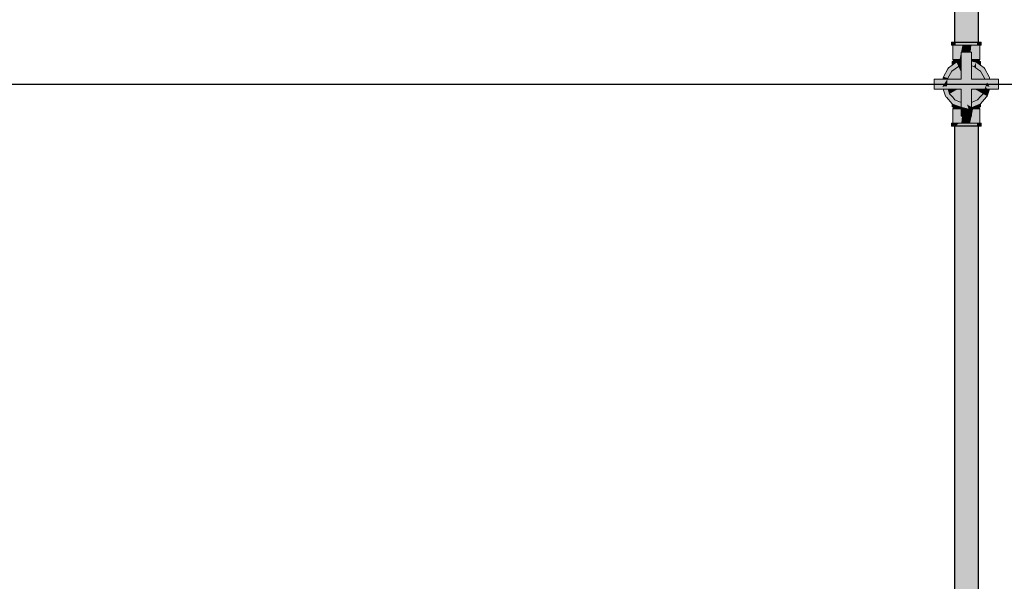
# Model space of a CAD drawing. Header units: millimetres. Extents: x -16331 to -10174, y -4135 to -3584.
# Tile 93 of 256: x -10364.58 to -10360.5, y -4012.45 to -4010.12. Entities that reach past the tile are written whole.
import ezdxf

# ---------------------------------------------------------------- set-up
doc = ezdxf.new("R2010")
doc.units = ezdxf.units.MM
doc.layers.add('AF-Condutos', color=4, linetype='Continuous')
doc.layers.add('DI-Eixos', color=7, linetype='Continuous')
doc.layers.add('AF-Registro', color=253, linetype='Continuous', lineweight=18)

msp = doc.modelspace()

# ---------------------------------------------------------------- hatches: boundary and pattern name
at = {"layer": 'AF-Condutos', "linetype": 'Continuous'}
for points in [[(-10360.6062, -4008.9917), (-10360.6065, -4008.9917), (-10360.6103, -4008.9917), (-10360.6107, -4008.9917), (-10360.6111, -4008.9917), (-10360.612, -4008.9917), (-10360.6225, -4008.9917), (-10360.6232, -4008.9917), (-10360.6236, -4008.9917), (-10360.625, -4008.9917), (-10360.6405, -4008.9917), (-10360.6418, -4008.9917), (-10360.6434, -4008.9917), (-10360.6612, -4008.9917), (-10360.6624, -4008.9917), (-10360.6639, -4008.9917), (-10360.6809, -4008.9917), (-10360.6819, -4008.9917), (-10360.6831, -4008.9917), (-10360.6964, -4008.9917), (-10360.6969, -4008.9917), (-10360.6976, -4008.9917), (-10360.7048, -4008.9917), (-10360.7048, -4010.2177), (-10360.6964, -4010.2177), (-10360.6809, -4010.2177), (-10360.6612, -4010.2177), (-10360.6405, -4010.2177), (-10360.6225, -4010.2177), (-10360.6103, -4010.2177), (-10360.6059, -4010.2177)], [(-10360.6059, -4010.2177), (-10360.6061, -4008.9917), (-10360.6062, -4008.9917)], [(-10360.6059, -4010.2177), (-10360.6059, -4008.9917), (-10360.6061, -4008.9917)], [(-10360.6103, -4016.2607), (-10360.6059, -4016.2607), (-10360.6059, -4010.5657), (-10360.6103, -4010.5657), (-10360.6225, -4010.5657), (-10360.6405, -4010.5657), (-10360.6612, -4010.5657), (-10360.6809, -4010.5657), (-10360.6964, -4010.5657), (-10360.7048, -4010.5657), (-10360.7048, -4016.2607), (-10360.6964, -4016.2607), (-10360.6809, -4016.2607), (-10360.6612, -4016.2607), (-10360.6405, -4016.2607), (-10360.6225, -4016.2607)]]:
    msp.add_hatch(color=151, dxfattribs=at).paths.add_polyline_path(points)
at = {"layer": 'AF-Registro', "linetype": 'Continuous'}
for points in [[(-10360.7179, -4010.23), (-10360.7158, -4010.23), (-10360.7096, -4010.2177), (-10360.7158, -4010.2177), (-10360.7179, -4010.2177)], [(-10360.7127, -4010.2237), (-10360.7158, -4010.23), (-10360.7119, -4010.23), (-10360.7096, -4010.23), (-10360.6998, -4010.23), (-10360.6998, -4010.2237), (-10360.7046, -4010.2237), (-10360.7096, -4010.2237), (-10360.7108, -4010.2237), (-10360.7119, -4010.2237), (-10360.7108, -4010.2237), (-10360.7096, -4010.2237), (-10360.7046, -4010.2237), (-10360.6998, -4010.2237), (-10360.6998, -4010.2177), (-10360.7096, -4010.2177), (-10360.7119, -4010.2223)], [(-10360.6121, -4010.2177), (-10360.6184, -4010.2237), (-10360.6121, -4010.2177), (-10360.6249, -4010.2177), (-10360.6399, -4010.2177), (-10360.6559, -4010.2177), (-10360.6399, -4010.2237), (-10360.6322, -4010.2237), (-10360.6249, -4010.2237), (-10360.6322, -4010.2237), (-10360.6399, -4010.2237), (-10360.6559, -4010.2177), (-10360.672, -4010.2177), (-10360.6869, -4010.2177), (-10360.6998, -4010.2177), (-10360.6998, -4010.2237), (-10360.6932, -4010.2237), (-10360.6869, -4010.2237), (-10360.6793, -4010.2237), (-10360.672, -4010.2237), (-10360.6638, -4010.2237), (-10360.6559, -4010.2237), (-10360.6481, -4010.2237), (-10360.6559, -4010.2237), (-10360.6638, -4010.2237), (-10360.672, -4010.2237), (-10360.6793, -4010.2237), (-10360.6869, -4010.2237), (-10360.6932, -4010.2237), (-10360.6998, -4010.2237), (-10360.6998, -4010.23), (-10360.6869, -4010.23), (-10360.672, -4010.23), (-10360.6559, -4010.23), (-10360.6399, -4010.23), (-10360.6249, -4010.23), (-10360.6121, -4010.23), (-10360.6121, -4010.2237)], [(-10360.596, -4010.2177), (-10360.5999, -4010.2177), (-10360.6022, -4010.2177), (-10360.6121, -4010.2177), (-10360.6121, -4010.2237), (-10360.6071, -4010.2237), (-10360.6022, -4010.2237), (-10360.6011, -4010.2237), (-10360.5999, -4010.2237), (-10360.6011, -4010.2237), (-10360.5999, -4010.2255), (-10360.5991, -4010.2237), (-10360.5999, -4010.2255), (-10360.6011, -4010.2237), (-10360.6022, -4010.2237), (-10360.6071, -4010.2237), (-10360.6121, -4010.2237), (-10360.6121, -4010.23), (-10360.6022, -4010.23), (-10360.5999, -4010.23), (-10360.5979, -4010.2237), (-10360.5999, -4010.23), (-10360.596, -4010.23), (-10360.596, -4010.2237)], [(-10360.596, -4010.23), (-10360.5939, -4010.23), (-10360.5939, -4010.2177), (-10360.596, -4010.2177)], [(-10360.6449, -4010.4725), (-10360.6431, -4010.4717), (-10360.6576, -4010.4462), (-10360.6351, -4010.4462), (-10360.6351, -4010.4126), (-10360.5769, -4010.4017), (-10360.5768, -4010.4015), (-10360.5769, -4010.4017), (-10360.5762, -4010.4016), (-10360.5616, -4010.3987), (-10360.557, -4010.3978), (-10360.5616, -4010.3986), (-10360.5762, -4010.4014), (-10360.5616, -4010.3986), (-10360.5647, -4010.3933), (-10360.5616, -4010.3986), (-10360.557, -4010.3978), (-10360.5579, -4010.3885), (-10360.5647, -4010.3932), (-10360.5579, -4010.3885), (-10360.566, -4010.391), (-10360.5763, -4010.4011), (-10360.5764, -4010.4001), (-10360.577, -4010.3945), (-10360.5764, -4010.4001), (-10360.5763, -4010.4011), (-10360.566, -4010.391), (-10360.5743, -4010.3936), (-10360.566, -4010.391), (-10360.5668, -4010.3897), (-10360.5675, -4010.3885), (-10360.5733, -4010.3906), (-10360.5772, -4010.392), (-10360.5778, -4010.3862), (-10360.5772, -4010.392), (-10360.5733, -4010.3906), (-10360.5675, -4010.3885), (-10360.5668, -4010.3897), (-10360.566, -4010.391), (-10360.5579, -4010.3885), (-10360.557, -4010.3978), (-10360.5616, -4010.3987), (-10360.5762, -4010.4016), (-10360.5615, -4010.3989), (-10360.5569, -4010.398), (-10360.556, -4010.3977), (-10360.5549, -4010.3974), (-10360.5559, -4010.3976), (-10360.5545, -4010.396), (-10360.5559, -4010.3976), (-10360.5549, -4010.3974), (-10360.556, -4010.3977), (-10360.5569, -4010.398), (-10360.5562, -4010.3979), (-10360.5569, -4010.398), (-10360.5769, -4010.4017), (-10360.6351, -4010.4126), (-10360.5771, -4010.4024), (-10360.6351, -4010.4126), (-10360.5804, -4010.4126), (-10360.5694, -4010.4126), (-10360.5571, -4010.3989), (-10360.5569, -4010.3987), (-10360.5571, -4010.3989), (-10360.5694, -4010.4126), (-10360.5598, -4010.4126), (-10360.5565, -4010.4022), (-10360.5598, -4010.4126), (-10360.5554, -4010.4126), (-10360.5557, -4010.4101), (-10360.5554, -4010.4126), (-10360.543, -4010.4126), (-10360.5231, -4010.4126), (-10360.5231, -4010.3918), (-10360.5241, -4010.3916), (-10360.5412, -4010.3949), (-10360.555, -4010.3977), (-10360.5411, -4010.3951), (-10360.5246, -4010.392), (-10360.555, -4010.3977), (-10360.5412, -4010.3949), (-10360.5241, -4010.3916), (-10360.5412, -4010.3948), (-10360.5241, -4010.3916), (-10360.5454, -4010.3876), (-10360.5467, -4010.3874), (-10360.5514, -4010.3865), (-10360.5583, -4010.3852), (-10360.5707, -4010.3829), (-10360.5708, -4010.3829), (-10360.5783, -4010.3815), (-10360.6351, -4010.371), (-10360.6351, -4010.3292), (-10360.6413, -4010.3149), (-10360.6417, -4010.3148), (-10360.6413, -4010.3149), (-10360.6351, -4010.3292), (-10360.6351, -4010.3162), (-10360.6351, -4010.3101), (-10360.6471, -4010.3014), (-10360.6351, -4010.3101), (-10360.6351, -4010.2977), (-10360.6351, -4010.2962), (-10360.6351, -4010.2897), (-10360.6402, -4010.2823), (-10360.6455, -4010.2784), (-10360.6394, -4010.2897), (-10360.6361, -4010.296), (-10360.6401, -4010.2951), (-10360.6361, -4010.296), (-10360.6394, -4010.2897), (-10360.6455, -4010.2784), (-10360.6402, -4010.2823), (-10360.6351, -4010.2897), (-10360.6351, -4010.286), (-10360.6351, -4010.259), (-10360.6559, -4010.259), (-10360.6534, -4010.2727), (-10360.654, -4010.2694), (-10360.6559, -4010.2708), (-10360.654, -4010.2694), (-10360.6559, -4010.259), (-10360.6579, -4010.2694), (-10360.657, -4010.2716), (-10360.6579, -4010.2694), (-10360.6585, -4010.2727), (-10360.6559, -4010.259), (-10360.6767, -4010.259), (-10360.6767, -4010.286), (-10360.6692, -4010.2805), (-10360.667, -4010.2789), (-10360.6692, -4010.2805), (-10360.6767, -4010.286), (-10360.6767, -4010.2897), (-10360.6767, -4010.2962), (-10360.6687, -4010.2945), (-10360.6767, -4010.2962), (-10360.6767, -4010.2977), (-10360.6767, -4010.3101), (-10360.6767, -4010.3162), (-10360.6767, -4010.371), (-10360.6661, -4010.3139), (-10360.6637, -4010.3007), (-10360.6631, -4010.2977), (-10360.6646, -4010.2936), (-10360.6659, -4010.2897), (-10360.6646, -4010.2936), (-10360.6631, -4010.2977), (-10360.6623, -4010.2931), (-10360.6617, -4010.2897), (-10360.6501, -4010.2905), (-10360.6502, -4010.2897), (-10360.6496, -4010.2931), (-10360.6487, -4010.2977), (-10360.6482, -4010.3007), (-10360.6457, -4010.3139), (-10360.6465, -4010.3097), (-10360.6473, -4010.3099), (-10360.6465, -4010.3097), (-10360.6482, -4010.3007), (-10360.6487, -4010.2977), (-10360.6522, -4010.2977), (-10360.6485, -4010.3102), (-10360.6522, -4010.2977), (-10360.6487, -4010.2977), (-10360.6549, -4010.2943), (-10360.6585, -4010.2923), (-10360.6558, -4010.295), (-10360.6585, -4010.2923), (-10360.6549, -4010.2943), (-10360.6487, -4010.2977), (-10360.6546, -4010.2941), (-10360.6487, -4010.2977), (-10360.6496, -4010.2931), (-10360.65, -4010.2907), (-10360.6523, -4010.2924), (-10360.6525, -4010.2925), (-10360.6528, -4010.2927), (-10360.6525, -4010.2925), (-10360.6578, -4010.2921), (-10360.6525, -4010.2925), (-10360.6523, -4010.2924), (-10360.6559, -4010.2917), (-10360.6523, -4010.2924), (-10360.65, -4010.2907), (-10360.6551, -4010.2916), (-10360.6597, -4010.2909), (-10360.6551, -4010.2916), (-10360.65, -4010.2907), (-10360.6501, -4010.2905), (-10360.6617, -4010.2897), (-10360.6618, -4010.2905), (-10360.6594, -4010.2925), (-10360.6559, -4010.295), (-10360.6553, -4010.2955), (-10360.6559, -4010.295), (-10360.6562, -4010.2952), (-10360.6574, -4010.2961), (-10360.6597, -4010.2977), (-10360.6574, -4010.2961), (-10360.6562, -4010.2952), (-10360.6559, -4010.295), (-10360.6594, -4010.2925), (-10360.6618, -4010.2905), (-10360.6618, -4010.2907), (-10360.6623, -4010.2931), (-10360.6631, -4010.2977), (-10360.662, -4010.2995), (-10360.6631, -4010.2977), (-10360.6637, -4010.3007), (-10360.6543, -4010.3114), (-10360.6505, -4010.3106), (-10360.6543, -4010.3114), (-10360.6475, -4010.3135), (-10360.6429, -4010.3292), (-10360.6475, -4010.3135), (-10360.6543, -4010.3114), (-10360.6637, -4010.3007), (-10360.6545, -4010.3114), (-10360.6538, -4010.3122), (-10360.6545, -4010.3114), (-10360.6556, -4010.3117), (-10360.6555, -4010.3118), (-10360.6556, -4010.3117), (-10360.6559, -4010.3117), (-10360.6617, -4010.313), (-10360.6559, -4010.3117), (-10360.6556, -4010.3117), (-10360.6545, -4010.3114), (-10360.6637, -4010.3007), (-10360.6654, -4010.3097), (-10360.6661, -4010.3139), (-10360.669, -4010.3292), (-10360.6767, -4010.371), (-10360.7324, -4010.371), (-10360.7343, -4010.371), (-10360.7355, -4010.373), (-10360.7343, -4010.371), (-10360.7521, -4010.371), (-10360.7569, -4010.371), (-10360.7592, -4010.375), (-10360.7569, -4010.371), (-10360.7604, -4010.371), (-10360.7887, -4010.371), (-10360.7887, -4010.3915), (-10360.7887, -4010.3918), (-10360.7665, -4010.3876), (-10360.7536, -4010.3852), (-10360.7412, -4010.3829), (-10360.7335, -4010.3815), (-10360.7411, -4010.3829), (-10360.7414, -4010.3833), (-10360.7412, -4010.3829), (-10360.7536, -4010.3856), (-10360.7412, -4010.3829), (-10360.7536, -4010.3852), (-10360.7605, -4010.3865), (-10360.7649, -4010.3876), (-10360.7668, -4010.3881), (-10360.7649, -4010.3877), (-10360.7604, -4010.3869), (-10360.7649, -4010.3877), (-10360.7634, -4010.3893), (-10360.7574, -4010.396), (-10360.7566, -4010.3969), (-10360.7574, -4010.396), (-10360.7634, -4010.3893), (-10360.7649, -4010.3877), (-10360.7668, -4010.3881), (-10360.7649, -4010.3876), (-10360.7605, -4010.3865), (-10360.7651, -4010.3875), (-10360.7605, -4010.3865), (-10360.7652, -4010.3874), (-10360.7665, -4010.3876), (-10360.7877, -4010.3916), (-10360.7873, -4010.392), (-10360.7666, -4010.3878), (-10360.7873, -4010.392), (-10360.7708, -4010.3951), (-10360.7569, -4010.3977), (-10360.7561, -4010.3974), (-10360.7548, -4010.397), (-10360.7418, -4010.384), (-10360.741, -4010.3832), (-10360.7336, -4010.3818), (-10360.7345, -4010.3902), (-10360.7345, -4010.391), (-10360.7345, -4010.3902), (-10360.7336, -4010.3818), (-10360.741, -4010.3832), (-10360.7418, -4010.384), (-10360.7548, -4010.397), (-10360.748, -4010.3947), (-10360.7383, -4010.3915), (-10360.7381, -4010.3922), (-10360.7383, -4010.3915), (-10360.748, -4010.3947), (-10360.7484, -4010.3955), (-10360.7487, -4010.3958), (-10360.7502, -4010.3985), (-10360.7487, -4010.3958), (-10360.7484, -4010.3955), (-10360.748, -4010.3947), (-10360.7548, -4010.397), (-10360.7561, -4010.3974), (-10360.7557, -4010.3979), (-10360.7549, -4010.398), (-10360.7504, -4010.3989), (-10360.7357, -4010.4016), (-10360.7355, -4010.4001), (-10360.7357, -4010.4016), (-10360.735, -4010.4017), (-10360.7549, -4010.398), (-10360.755, -4010.3987), (-10360.7554, -4010.4022), (-10360.7513, -4010.4027), (-10360.7554, -4010.4022), (-10360.755, -4010.3987), (-10360.7549, -4010.398), (-10360.7557, -4010.3979), (-10360.7561, -4010.3974), (-10360.7569, -4010.3977), (-10360.7873, -4010.392), (-10360.7877, -4010.3916), (-10360.7887, -4010.3918), (-10360.7887, -4010.4126), (-10360.7688, -4010.4126), (-10360.7565, -4010.4126), (-10360.752, -4010.4126), (-10360.7425, -4010.4126), (-10360.7315, -4010.4126), (-10360.6767, -4010.4126), (-10360.7339, -4010.405), (-10360.6767, -4010.4126), (-10360.6642, -4010.4462), (-10360.6531, -4010.4761), (-10360.6351, -4010.4857), (-10360.6351, -4010.4681), (-10360.6351, -4010.4462), (-10360.6576, -4010.4462), (-10360.6431, -4010.4717)], [(-10360.7119, -4010.23), (-10360.7119, -4010.2897), (-10360.71, -4010.2897), (-10360.7118, -4010.23)], [(-10360.71, -4010.2897), (-10360.7044, -4010.2897), (-10360.7044, -4010.23), (-10360.7095, -4010.23), (-10360.71, -4010.23), (-10360.7118, -4010.23)], [(-10360.7044, -4010.2897), (-10360.6955, -4010.2897), (-10360.685, -4010.23), (-10360.6955, -4010.23), (-10360.6964, -4010.23), (-10360.7044, -4010.23)], [(-10360.685, -4010.23), (-10360.6955, -4010.2897), (-10360.6839, -4010.2897), (-10360.6717, -4010.23), (-10360.6839, -4010.23)], [(-10360.6767, -4010.2628), (-10360.6776, -4010.259), (-10360.6839, -4010.2897), (-10360.6767, -4010.2897)], [(-10360.6776, -4010.259), (-10360.6767, -4010.2628), (-10360.6767, -4010.259), (-10360.6711, -4010.259), (-10360.6704, -4010.259), (-10360.6637, -4010.259), (-10360.6566, -4010.259), (-10360.6559, -4010.259), (-10360.6492, -4010.259), (-10360.6428, -4010.23), (-10360.6559, -4010.23), (-10360.6573, -4010.23), (-10360.6704, -4010.23), (-10360.6717, -4010.23), (-10360.6767, -4010.2546)], [(-10360.6382, -4010.259), (-10360.6351, -4010.23), (-10360.6414, -4010.23), (-10360.6428, -4010.23), (-10360.6492, -4010.259), (-10360.6422, -4010.259), (-10360.6414, -4010.259)], [(-10360.6351, -4010.2589), (-10360.6351, -4010.2897), (-10360.6292, -4010.23), (-10360.6351, -4010.23), (-10360.6414, -4010.2897)], [(-10360.6286, -4010.259), (-10360.6292, -4010.23), (-10360.6321, -4010.259), (-10360.6351, -4010.2897), (-10360.6279, -4010.2897)], [(-10360.6279, -4010.2897), (-10360.6279, -4010.259), (-10360.6279, -4010.23), (-10360.6292, -4010.23), (-10360.6286, -4010.259)], [(-10360.6268, -4010.23), (-10360.6279, -4010.23), (-10360.6279, -4010.2897), (-10360.6163, -4010.2897)], [(-10360.6069, -4010.23), (-10360.6074, -4010.23), (-10360.6155, -4010.23), (-10360.6163, -4010.23), (-10360.6268, -4010.23), (-10360.6163, -4010.2897), (-10360.6074, -4010.2897), (-10360.6018, -4010.2897)], [(-10360.6017, -4010.23), (-10360.6018, -4010.23), (-10360.6069, -4010.23), (-10360.6018, -4010.2897), (-10360.5999, -4010.2897)], [(-10360.5999, -4010.2897), (-10360.5999, -4010.23), (-10360.6017, -4010.23)], [(-10360.732, -4010.367), (-10360.7154, -4010.3382), (-10360.7147, -4010.3388), (-10360.7147, -4010.3371), (-10360.7147, -4010.3377), (-10360.714, -4010.3372), (-10360.7075, -4010.3325), (-10360.6885, -4010.3187), (-10360.6953, -4010.3034), (-10360.7103, -4010.3293), (-10360.7063, -4010.3225), (-10360.6953, -4010.3034), (-10360.6966, -4010.3004), (-10360.7071, -4010.3226), (-10360.7076, -4010.3227), (-10360.7119, -4010.3236), (-10360.7147, -4010.3242), (-10360.7275, -4010.327), (-10360.7278, -4010.327), (-10360.7275, -4010.327), (-10360.7147, -4010.3242), (-10360.7119, -4010.3236), (-10360.7076, -4010.3227), (-10360.7071, -4010.3226), (-10360.6978, -4010.3029), (-10360.6966, -4010.3004), (-10360.6995, -4010.3025), (-10360.7147, -4010.3136), (-10360.7303, -4010.3248), (-10360.732, -4010.3279), (-10360.751, -4010.3608)], [(-10360.7147, -4010.3136), (-10360.6966, -4010.3004), (-10360.6842, -4010.2977), (-10360.693, -4010.2977), (-10360.7147, -4010.2977), (-10360.7147, -4010.3042)], [(-10360.7119, -4010.2897), (-10360.7059, -4010.2977), (-10360.7023, -4010.2977), (-10360.6986, -4010.2977), (-10360.695, -4010.2977), (-10360.6913, -4010.2977), (-10360.6842, -4010.2977), (-10360.6826, -4010.2974), (-10360.6821, -4010.2973), (-10360.6767, -4010.2962), (-10360.6767, -4010.2909), (-10360.6767, -4010.2897), (-10360.6856, -4010.2897), (-10360.6955, -4010.2897), (-10360.7006, -4010.2897), (-10360.7057, -4010.2897)], [(-10360.6767, -4010.3162), (-10360.6767, -4010.3106), (-10360.6767, -4010.3095), (-10360.6767, -4010.3073), (-10360.6767, -4010.306), (-10360.6767, -4010.3014), (-10360.6767, -4010.2977), (-10360.6767, -4010.2962), (-10360.6842, -4010.2977), (-10360.6816, -4010.3063), (-10360.6842, -4010.2977), (-10360.6966, -4010.3004), (-10360.6942, -4010.3036), (-10360.6835, -4010.3176), (-10360.6785, -4010.3165)], [(-10360.6953, -4010.3034), (-10360.6885, -4010.3187), (-10360.6839, -4010.3177), (-10360.6835, -4010.3176), (-10360.6942, -4010.3036), (-10360.6966, -4010.3004)], [(-10360.604, -4010.2897), (-10360.6081, -4010.2897), (-10360.6122, -4010.2897), (-10360.6163, -4010.2897), (-10360.6262, -4010.2897), (-10360.6351, -4010.2897), (-10360.6351, -4010.2909), (-10360.6351, -4010.2909), (-10360.6298, -4010.2973), (-10360.6293, -4010.2974), (-10360.6277, -4010.2977), (-10360.6206, -4010.2977), (-10360.6169, -4010.2977), (-10360.6133, -4010.2977), (-10360.6087, -4010.2977), (-10360.6059, -4010.2977), (-10360.5999, -4010.2897)], [(-10360.6298, -4010.2973), (-10360.6351, -4010.2909), (-10360.6351, -4010.2962)], [(-10360.5794, -4010.371), (-10360.5669, -4010.371), (-10360.5648, -4010.371), (-10360.5614, -4010.371), (-10360.5618, -4010.3634), (-10360.5608, -4010.3608), (-10360.5798, -4010.3279), (-10360.5816, -4010.3248), (-10360.5802, -4010.3279), (-10360.5816, -4010.3248), (-10360.5971, -4010.3136), (-10360.6124, -4010.3025), (-10360.6153, -4010.3004), (-10360.613, -4010.3026), (-10360.6153, -4010.3004), (-10360.6277, -4010.2977), (-10360.6351, -4010.2962), (-10360.6351, -4010.2977), (-10360.6351, -4010.2991), (-10360.6351, -4010.3007), (-10360.6351, -4010.3073), (-10360.6351, -4010.3111), (-10360.6351, -4010.3138), (-10360.6351, -4010.3162), (-10360.6234, -4010.3187), (-10360.6166, -4010.3034), (-10360.6152, -4010.3031), (-10360.6144, -4010.3029), (-10360.6152, -4010.3031), (-10360.6151, -4010.3204), (-10360.6151, -4010.3247), (-10360.6074, -4010.3221), (-10360.5971, -4010.3185), (-10360.6074, -4010.3221), (-10360.6151, -4010.3247), (-10360.6089, -4010.3292), (-10360.6022, -4010.3232), (-10360.6089, -4010.3292), (-10360.6019, -4010.3343), (-10360.5971, -4010.3292), (-10360.5971, -4010.3242), (-10360.5899, -4010.3258), (-10360.5971, -4010.3242), (-10360.5971, -4010.3292), (-10360.6019, -4010.3343), (-10360.5971, -4010.3377), (-10360.5965, -4010.3382), (-10360.5865, -4010.3292), (-10360.5841, -4010.327), (-10360.5965, -4010.3382), (-10360.5799, -4010.367), (-10360.5815, -4010.3276), (-10360.5806, -4010.3498), (-10360.5799, -4010.367), (-10360.5639, -4010.3619), (-10360.5799, -4010.367)], [(-10360.5971, -4010.2993), (-10360.5971, -4010.2977), (-10360.6018, -4010.3002), (-10360.5971, -4010.2977), (-10360.6189, -4010.2977), (-10360.6277, -4010.2977), (-10360.6207, -4010.2992), (-10360.6153, -4010.3004), (-10360.6081, -4010.3016), (-10360.6153, -4010.3004), (-10360.6124, -4010.3025), (-10360.6089, -4010.3017), (-10360.6124, -4010.3025), (-10360.6058, -4010.3024), (-10360.6124, -4010.3025), (-10360.6097, -4010.3045), (-10360.5971, -4010.3136), (-10360.5971, -4010.3042)], [(-10360.7199, -4010.371), (-10360.679, -4010.371), (-10360.6767, -4010.371), (-10360.6767, -4010.3634), (-10360.6767, -4010.345), (-10360.6885, -4010.3187), (-10360.7154, -4010.3382), (-10360.732, -4010.367), (-10360.7324, -4010.371)], [(-10360.6838, -4010.3292), (-10360.6767, -4010.345), (-10360.6767, -4010.3292), (-10360.6767, -4010.3225), (-10360.6767, -4010.3162), (-10360.6885, -4010.3187)], [(-10360.6351, -4010.371), (-10360.6332, -4010.371), (-10360.6328, -4010.371), (-10360.5971, -4010.3388), (-10360.5965, -4010.3382), (-10360.5971, -4010.338), (-10360.5965, -4010.3382), (-10360.5971, -4010.3377), (-10360.6089, -4010.3292), (-10360.6234, -4010.3187), (-10360.6281, -4010.3292), (-10360.6234, -4010.3187), (-10360.6351, -4010.3162), (-10360.6351, -4010.3248), (-10360.6351, -4010.3292), (-10360.6351, -4010.345)], [(-10360.5799, -4010.367), (-10360.5965, -4010.3382), (-10360.6328, -4010.371), (-10360.5919, -4010.371), (-10360.5794, -4010.371)], [(-10360.6166, -4010.3034), (-10360.6234, -4010.3187), (-10360.6151, -4010.3247), (-10360.6152, -4010.3031)], [(-10360.7346, -4010.371), (-10360.7554, -4010.4022), (-10360.7355, -4010.4001)], [(-10360.732, -4010.367), (-10360.7479, -4010.3619), (-10360.751, -4010.3608), (-10360.7514, -4010.3644), (-10360.7521, -4010.371), (-10360.7346, -4010.371), (-10360.7324, -4010.371)], [(-10360.7412, -4010.3829), (-10360.7414, -4010.3833), (-10360.7411, -4010.3829)], [(-10360.5231, -4010.3915), (-10360.5231, -4010.371), (-10360.5514, -4010.371), (-10360.555, -4010.371), (-10360.5489, -4010.3814), (-10360.5413, -4010.3783), (-10360.5371, -4010.3814), (-10360.5413, -4010.3783), (-10360.5489, -4010.3814), (-10360.555, -4010.371), (-10360.5598, -4010.371), (-10360.5776, -4010.371), (-10360.5732, -4010.3786), (-10360.5776, -4010.371), (-10360.5794, -4010.371), (-10360.6351, -4010.371), (-10360.5783, -4010.3815), (-10360.5707, -4010.3829), (-10360.5583, -4010.3852), (-10360.5454, -4010.3876), (-10360.5231, -4010.3918)], [(-10360.5607, -4010.3642), (-10360.5606, -4010.371), (-10360.56, -4010.371), (-10360.5598, -4010.371), (-10360.5605, -4010.3644), (-10360.5608, -4010.3608), (-10360.5618, -4010.3634), (-10360.5614, -4010.371), (-10360.5606, -4010.371)], [(-10360.7425, -4010.4417), (-10360.7496, -4010.4126), (-10360.752, -4010.4126)], [(-10360.6767, -4010.4855), (-10360.6767, -4010.4849), (-10360.6767, -4010.4841), (-10360.6767, -4010.4681), (-10360.6869, -4010.4636), (-10360.703, -4010.4565), (-10360.7128, -4010.47), (-10360.703, -4010.4565), (-10360.7122, -4010.4462), (-10360.7205, -4010.4462), (-10360.7141, -4010.466), (-10360.7205, -4010.4462), (-10360.7147, -4010.4462), (-10360.7122, -4010.4462), (-10360.7137, -4010.4445), (-10360.7142, -4010.444), (-10360.7147, -4010.4434), (-10360.7252, -4010.4317), (-10360.7399, -4010.442), (-10360.7147, -4010.4444), (-10360.7213, -4010.4438), (-10360.721, -4010.4449), (-10360.7213, -4010.4438), (-10360.7399, -4010.442), (-10360.7252, -4010.4317), (-10360.72, -4010.4126), (-10360.7368, -4010.4126), (-10360.7374, -4010.4182), (-10360.7397, -4010.4401), (-10360.7374, -4010.4182), (-10360.7368, -4010.4126), (-10360.7425, -4010.4126), (-10360.7496, -4010.4126), (-10360.7425, -4010.4417), (-10360.7402, -4010.4444), (-10360.7385, -4010.4462), (-10360.7147, -4010.4727), (-10360.7116, -4010.4737)], [(-10360.7252, -4010.4317), (-10360.692, -4010.4126), (-10360.7315, -4010.4126)], [(-10360.6767, -4010.4681), (-10360.6767, -4010.4657), (-10360.6767, -4010.4462), (-10360.6767, -4010.4204), (-10360.6767, -4010.4126), (-10360.6791, -4010.4126), (-10360.683, -4010.4126), (-10360.6955, -4010.4462), (-10360.683, -4010.4126), (-10360.7147, -4010.4369), (-10360.683, -4010.4126), (-10360.6868, -4010.4126), (-10360.692, -4010.4126), (-10360.7147, -4010.4257), (-10360.7252, -4010.4317), (-10360.7147, -4010.4434), (-10360.7122, -4010.4462), (-10360.703, -4010.4565)], [(-10360.6466, -4010.4937), (-10360.6495, -4010.4857), (-10360.652, -4010.4792), (-10360.655, -4010.4778), (-10360.652, -4010.4792), (-10360.6642, -4010.4462), (-10360.6767, -4010.4126), (-10360.6767, -4010.4462), (-10360.6767, -4010.4681), (-10360.6767, -4010.4857)], [(-10360.6089, -4010.4565), (-10360.5971, -4010.4434), (-10360.5867, -4010.4317), (-10360.5971, -4010.4257), (-10360.6199, -4010.4126), (-10360.6351, -4010.4126), (-10360.6351, -4010.4204), (-10360.6351, -4010.4681)], [(-10360.5867, -4010.4317), (-10360.5804, -4010.4126), (-10360.6199, -4010.4126)], [(-10360.5867, -4010.4317), (-10360.5671, -4010.4126), (-10360.5694, -4010.4126), (-10360.5764, -4010.4001), (-10360.5804, -4010.4126)], [(-10360.5608, -4010.4126), (-10360.5617, -4010.4126), (-10360.5671, -4010.4126), (-10360.5743, -4010.4197), (-10360.5867, -4010.4317), (-10360.5722, -4010.4401), (-10360.5693, -4010.4417), (-10360.5598, -4010.4126), (-10360.5601, -4010.4126)], [(-10360.5764, -4010.4001), (-10360.5597, -4010.4019), (-10360.57, -4010.3841)], [(-10360.6266, -4010.4857), (-10360.6004, -4010.4741), (-10360.5972, -4010.4727), (-10360.6001, -4010.4732), (-10360.5972, -4010.4727), (-10360.5717, -4010.4444), (-10360.5693, -4010.4417), (-10360.5719, -4010.4427), (-10360.5718, -4010.4441), (-10360.5719, -4010.4427), (-10360.5927, -4010.4505), (-10360.5991, -4010.47), (-10360.5927, -4010.4505), (-10360.5693, -4010.4417), (-10360.5722, -4010.4401), (-10360.5867, -4010.4317), (-10360.5923, -4010.4491), (-10360.5867, -4010.4317), (-10360.6089, -4010.4565), (-10360.6324, -4010.4669), (-10360.5998, -4010.4722), (-10360.6201, -4010.4689), (-10360.6324, -4010.4669), (-10360.6288, -4010.4786), (-10360.6324, -4010.4669), (-10360.6351, -4010.4681), (-10360.6351, -4010.4734), (-10360.6351, -4010.4752), (-10360.6351, -4010.485), (-10360.6307, -4010.4807), (-10360.6351, -4010.485), (-10360.6351, -4010.4856), (-10360.6351, -4010.4857), (-10360.6351, -4010.4863)], [(-10360.7147, -4010.4857), (-10360.7059, -4010.4857), (-10360.6985, -4010.4799), (-10360.7008, -4010.4789), (-10360.703, -4010.4779), (-10360.7147, -4010.4726)], [(-10360.6767, -4010.4856), (-10360.6767, -4010.4855), (-10360.6769, -4010.4854), (-10360.7116, -4010.4737), (-10360.7147, -4010.4727), (-10360.7115, -4010.4741), (-10360.6853, -4010.4857)], [(-10360.7078, -4010.4937), (-10360.7031, -4010.4857), (-10360.7059, -4010.4857), (-10360.7119, -4010.4937)], [(-10360.7119, -4010.4937), (-10360.7119, -4010.5535), (-10360.7102, -4010.5535), (-10360.71, -4010.5535), (-10360.705, -4010.5535), (-10360.71, -4010.4937)], [(-10360.705, -4010.5535), (-10360.7044, -4010.5535), (-10360.6964, -4010.5535), (-10360.6955, -4010.5535), (-10360.685, -4010.5535), (-10360.6839, -4010.5535), (-10360.6839, -4010.4937), (-10360.6955, -4010.4937), (-10360.7044, -4010.4937), (-10360.71, -4010.4937)], [(-10360.6986, -4010.4857), (-10360.7031, -4010.4857), (-10360.7078, -4010.4937), (-10360.7037, -4010.4937), (-10360.6996, -4010.4937), (-10360.6955, -4010.4937), (-10360.6856, -4010.4937), (-10360.6767, -4010.4937), (-10360.6767, -4010.4928), (-10360.6767, -4010.4926), (-10360.6767, -4010.4896), (-10360.6808, -4010.4878), (-10360.6829, -4010.4868), (-10360.6853, -4010.4857), (-10360.6913, -4010.4857), (-10360.695, -4010.4857)], [(-10360.7059, -4010.4857), (-10360.6853, -4010.4857), (-10360.6985, -4010.4799)], [(-10360.6767, -4010.4857), (-10360.6767, -4010.4856), (-10360.6853, -4010.4857)], [(-10360.6766, -4010.4857), (-10360.6853, -4010.4857), (-10360.6767, -4010.4896)], [(-10360.6839, -4010.4937), (-10360.6839, -4010.5246), (-10360.6839, -4010.5535), (-10360.6826, -4010.5535), (-10360.6798, -4010.5246), (-10360.6833, -4010.5246), (-10360.6798, -4010.5246), (-10360.6767, -4010.4937)], [(-10360.6826, -4010.5535), (-10360.6767, -4010.5535), (-10360.6704, -4010.4937), (-10360.6767, -4010.5246)], [(-10360.6767, -4010.5246), (-10360.6767, -4010.4937), (-10360.6826, -4010.5535)], [(-10360.6767, -4010.5246), (-10360.668, -4010.5246), (-10360.6417, -4010.5246), (-10360.6351, -4010.5246), (-10360.6547, -4010.5101), (-10360.6351, -4010.5246), (-10360.6425, -4010.5048), (-10360.6466, -4010.4937), (-10360.6766, -4010.4858), (-10360.6761, -4010.4863), (-10360.6673, -4010.4937), (-10360.6761, -4010.4863), (-10360.6759, -4010.4866), (-10360.6689, -4010.493), (-10360.6682, -4010.4937), (-10360.6689, -4010.493), (-10360.6759, -4010.4866), (-10360.6708, -4010.4922), (-10360.6704, -4010.4927), (-10360.6694, -4010.4937), (-10360.6704, -4010.4927), (-10360.6708, -4010.4922), (-10360.6759, -4010.4866), (-10360.6761, -4010.4863), (-10360.6766, -4010.4858), (-10360.6767, -4010.4857), (-10360.6767, -4010.4896), (-10360.6767, -4010.4937), (-10360.6767, -4010.5148)], [(-10360.6448, -4010.4963), (-10360.6351, -4010.5081), (-10360.6351, -4010.4937), (-10360.6351, -4010.4896), (-10360.6351, -4010.4867), (-10360.6351, -4010.4857), (-10360.6352, -4010.4857), (-10360.6353, -4010.4857), (-10360.6358, -4010.4864), (-10360.6365, -4010.4871), (-10360.638, -4010.4888), (-10360.6365, -4010.4871), (-10360.6358, -4010.4864), (-10360.6353, -4010.4857), (-10360.6352, -4010.4857), (-10360.6372, -4010.4857), (-10360.6352, -4010.4857), (-10360.6531, -4010.4761), (-10360.652, -4010.4792), (-10360.6495, -4010.4857), (-10360.64, -4010.491), (-10360.6408, -4010.4919), (-10360.6393, -4010.4914), (-10360.6408, -4010.4919), (-10360.6411, -4010.4922), (-10360.6408, -4010.4919), (-10360.6445, -4010.4937), (-10360.6425, -4010.4937), (-10360.643, -4010.4943), (-10360.6425, -4010.4937), (-10360.6445, -4010.4937), (-10360.6408, -4010.4919), (-10360.64, -4010.491), (-10360.6495, -4010.4857), (-10360.6466, -4010.4937), (-10360.6463, -4010.4945)], [(-10360.6351, -4010.5246), (-10360.6351, -4010.5148), (-10360.6351, -4010.5081), (-10360.6448, -4010.4963), (-10360.6463, -4010.4945), (-10360.6454, -4010.497), (-10360.6425, -4010.5048), (-10360.6377, -4010.5177)], [(-10360.6074, -4010.4937), (-10360.6163, -4010.4937), (-10360.6279, -4010.4937), (-10360.6402, -4010.5535), (-10360.6279, -4010.5535), (-10360.6268, -4010.5535), (-10360.6163, -4010.5535), (-10360.6155, -4010.5535), (-10360.6074, -4010.5535)], [(-10360.6358, -4010.4864), (-10360.6351, -4010.4896), (-10360.6266, -4010.4857)], [(-10360.5999, -4010.4937), (-10360.6059, -4010.4857), (-10360.6096, -4010.4857), (-10360.6133, -4010.4857), (-10360.6169, -4010.4857), (-10360.6206, -4010.4857), (-10360.6266, -4010.4857), (-10360.629, -4010.4868), (-10360.6311, -4010.4878), (-10360.6351, -4010.4896), (-10360.6351, -4010.4926), (-10360.6351, -4010.4937), (-10360.6262, -4010.4937), (-10360.6163, -4010.4937), (-10360.6113, -4010.4937), (-10360.6062, -4010.4937)], [(-10360.6351, -4010.5207), (-10360.6342, -4010.5246), (-10360.6279, -4010.4937), (-10360.6351, -4010.4937)], [(-10360.602, -4010.4781), (-10360.6037, -4010.4755), (-10360.6111, -4010.4789), (-10360.6266, -4010.4857), (-10360.609, -4010.4857), (-10360.6073, -4010.4839), (-10360.609, -4010.4857), (-10360.6059, -4010.4857), (-10360.6049, -4010.4813), (-10360.6059, -4010.4857), (-10360.5971, -4010.4857)], [(-10360.5999, -4010.5535), (-10360.5999, -4010.4937), (-10360.6018, -4010.4937), (-10360.6074, -4010.4937), (-10360.6074, -4010.5535), (-10360.6024, -4010.5535), (-10360.6018, -4010.5535), (-10360.6001, -4010.5535)], [(-10360.5971, -4010.4726), (-10360.6037, -4010.4755), (-10360.5971, -4010.4857)], [(-10360.6342, -4010.5246), (-10360.6351, -4010.5207), (-10360.6351, -4010.5246), (-10360.6408, -4010.5246), (-10360.6414, -4010.5246), (-10360.6482, -4010.5246), (-10360.6552, -4010.5246), (-10360.6559, -4010.5246), (-10360.6627, -4010.5246), (-10360.6697, -4010.5246), (-10360.6704, -4010.5246), (-10360.6737, -4010.5246), (-10360.6767, -4010.5535), (-10360.6704, -4010.5535), (-10360.669, -4010.5535), (-10360.6559, -4010.5535), (-10360.6546, -4010.5535), (-10360.6414, -4010.5535), (-10360.6402, -4010.5535), (-10360.6351, -4010.5289)], [(-10360.7158, -4010.5535), (-10360.7179, -4010.5535), (-10360.7179, -4010.5657), (-10360.7158, -4010.5657)], [(-10360.7158, -4010.5597), (-10360.7158, -4010.5657), (-10360.7128, -4010.5597), (-10360.7139, -4010.5597), (-10360.7128, -4010.5597), (-10360.7158, -4010.5657), (-10360.7119, -4010.5657), (-10360.7096, -4010.5657), (-10360.7108, -4010.5597), (-10360.7119, -4010.5597), (-10360.7108, -4010.5597), (-10360.7119, -4010.558), (-10360.7108, -4010.5597), (-10360.7096, -4010.5657), (-10360.7048, -4010.5597), (-10360.7096, -4010.5597), (-10360.7048, -4010.5597), (-10360.6998, -4010.5535), (-10360.7096, -4010.5535), (-10360.7119, -4010.5535), (-10360.7158, -4010.5535)], [(-10360.7096, -4010.5657), (-10360.7048, -4010.5657), (-10360.6998, -4010.5535), (-10360.7048, -4010.5598)], [(-10360.7024, -4010.5597), (-10360.7048, -4010.5657), (-10360.6998, -4010.5657), (-10360.6998, -4010.5597), (-10360.6998, -4010.5535)], [(-10360.6121, -4010.5597), (-10360.6121, -4010.5535), (-10360.6249, -4010.5535), (-10360.6399, -4010.5535), (-10360.6559, -4010.5535), (-10360.672, -4010.5535), (-10360.6559, -4010.5597), (-10360.6481, -4010.5597), (-10360.6399, -4010.5597), (-10360.6326, -4010.5597), (-10360.6249, -4010.5597), (-10360.6187, -4010.5597), (-10360.6249, -4010.5597), (-10360.6326, -4010.5597), (-10360.6399, -4010.5597), (-10360.6481, -4010.5597), (-10360.6559, -4010.5597), (-10360.672, -4010.5535), (-10360.6869, -4010.5535), (-10360.6935, -4010.5597), (-10360.6869, -4010.5597), (-10360.6796, -4010.5597), (-10360.672, -4010.5597), (-10360.6638, -4010.5597), (-10360.672, -4010.5597), (-10360.6796, -4010.5597), (-10360.6869, -4010.5597), (-10360.6935, -4010.5597), (-10360.6998, -4010.5657), (-10360.6869, -4010.5657), (-10360.672, -4010.5657), (-10360.6559, -4010.5657), (-10360.6399, -4010.5657), (-10360.6249, -4010.5657), (-10360.6121, -4010.5657)], [(-10360.6998, -4010.5597), (-10360.6998, -4010.5657), (-10360.6935, -4010.5597), (-10360.6869, -4010.5535), (-10360.6998, -4010.5535)], [(-10360.5992, -4010.5597), (-10360.596, -4010.5535), (-10360.5999, -4010.5535), (-10360.6022, -4010.5535), (-10360.6059, -4010.5581), (-10360.6073, -4010.5597), (-10360.6059, -4010.5597), (-10360.6041, -4010.5597), (-10360.6022, -4010.5597), (-10360.6011, -4010.5597), (-10360.5999, -4010.5597), (-10360.6011, -4010.5597), (-10360.6022, -4010.5597), (-10360.6041, -4010.5597), (-10360.6059, -4010.5597), (-10360.6073, -4010.5597), (-10360.6022, -4010.5535), (-10360.6121, -4010.5535), (-10360.6121, -4010.5597), (-10360.6121, -4010.5657), (-10360.6059, -4010.5657), (-10360.6022, -4010.5657), (-10360.5999, -4010.5612)], [(-10360.5939, -4010.5535), (-10360.596, -4010.5535), (-10360.6022, -4010.5657), (-10360.596, -4010.5657), (-10360.5939, -4010.5657)]]:
    msp.add_hatch(color=254, dxfattribs=at).paths.add_polyline_path(points)

# ---------------------------------------------------------------- linework, layer by layer
at = {"layer": 'AF-Condutos'}
for p, q in [((-10360.7048, -4008.9917), (-10360.7048, -4010.2177)), ((-10360.6059, -4010.2177), (-10360.6059, -4008.9917)), ((-10360.7048, -4010.2177), (-10360.6964, -4010.2177)), ((-10360.6964, -4010.2177), (-10360.6809, -4010.2177)), ((-10360.6809, -4010.2177), (-10360.6612, -4010.2177)), ((-10360.6612, -4010.2177), (-10360.6405, -4010.2177)), ((-10360.6405, -4010.2177), (-10360.6225, -4010.2177)), ((-10360.6225, -4010.2177), (-10360.6103, -4010.2177)), ((-10360.6103, -4010.2177), (-10360.6059, -4010.2177)), ((-10360.6964, -4010.5657), (-10360.7048, -4010.5657)), ((-10360.7048, -4010.5657), (-10360.7048, -4016.2607)), ((-10360.6809, -4010.5657), (-10360.6964, -4010.5657)), ((-10360.6612, -4010.5657), (-10360.6809, -4010.5657)), ((-10360.6405, -4010.5657), (-10360.6612, -4010.5657)), ((-10360.6225, -4010.5657), (-10360.6405, -4010.5657)), ((-10360.6103, -4010.5657), (-10360.6225, -4010.5657)), ((-10360.6059, -4010.5657), (-10360.6103, -4010.5657)), ((-10360.6059, -4016.2607), (-10360.6059, -4010.5657))]:
    msp.add_line(p, q, dxfattribs=at)
at = {"layer": 'AF-Registro'}
for p, q in [((-10360.7179, -4010.2177), (-10360.7179, -4010.23)), ((-10360.7158, -4010.2177), (-10360.7179, -4010.2177)), ((-10360.7096, -4010.2177), (-10360.7158, -4010.2177)), ((-10360.6998, -4010.2177), (-10360.7096, -4010.2177)), ((-10360.6869, -4010.2177), (-10360.6998, -4010.2177)), ((-10360.672, -4010.2177), (-10360.6869, -4010.2177)), ((-10360.6559, -4010.2177), (-10360.672, -4010.2177)), ((-10360.6399, -4010.2177), (-10360.6559, -4010.2177)), ((-10360.6249, -4010.2177), (-10360.6399, -4010.2177)), ((-10360.6121, -4010.2177), (-10360.6249, -4010.2177)), ((-10360.6022, -4010.2177), (-10360.6121, -4010.2177)), ((-10360.5999, -4010.2177), (-10360.6022, -4010.2177)), ((-10360.596, -4010.2177), (-10360.5999, -4010.2177)), ((-10360.5939, -4010.2177), (-10360.596, -4010.2177)), ((-10360.5939, -4010.23), (-10360.5939, -4010.2177)), ((-10360.7179, -4010.23), (-10360.7158, -4010.23)), ((-10360.7158, -4010.23), (-10360.7119, -4010.23)), ((-10360.7119, -4010.23), (-10360.7096, -4010.23)), ((-10360.7119, -4010.23), (-10360.7119, -4010.2897)), ((-10360.7096, -4010.23), (-10360.6998, -4010.23)), ((-10360.6998, -4010.23), (-10360.6869, -4010.23)), ((-10360.6869, -4010.23), (-10360.672, -4010.23)), ((-10360.6767, -4010.259), (-10360.6767, -4010.286)), ((-10360.6559, -4010.259), (-10360.6767, -4010.259)), ((-10360.672, -4010.23), (-10360.6559, -4010.23)), ((-10360.6559, -4010.23), (-10360.6399, -4010.23)), ((-10360.6351, -4010.259), (-10360.6559, -4010.259)), ((-10360.6399, -4010.23), (-10360.6249, -4010.23)), ((-10360.6351, -4010.286), (-10360.6351, -4010.259)), ((-10360.6249, -4010.23), (-10360.6121, -4010.23)), ((-10360.6121, -4010.23), (-10360.6022, -4010.23)), ((-10360.6022, -4010.23), (-10360.5999, -4010.23)), ((-10360.5999, -4010.23), (-10360.596, -4010.23)), ((-10360.5999, -4010.2897), (-10360.5999, -4010.23)), ((-10360.596, -4010.23), (-10360.5939, -4010.23)), ((-10360.693, -4010.2977), (-10360.7147, -4010.2977)), ((-10360.7147, -4010.2977), (-10360.7147, -4010.3042)), ((-10360.7119, -4010.2897), (-10360.71, -4010.2897)), ((-10360.7057, -4010.2897), (-10360.7119, -4010.2897)), ((-10360.7119, -4010.2897), (-10360.7059, -4010.2977)), ((-10360.71, -4010.2897), (-10360.7044, -4010.2897)), ((-10360.7059, -4010.2977), (-10360.7023, -4010.2977)), ((-10360.7006, -4010.2897), (-10360.7057, -4010.2897)), ((-10360.7044, -4010.2897), (-10360.6955, -4010.2897)), ((-10360.7023, -4010.2977), (-10360.6986, -4010.2977)), ((-10360.6955, -4010.2897), (-10360.7006, -4010.2897)), ((-10360.6966, -4010.3004), (-10360.6995, -4010.3025)), ((-10360.6986, -4010.2977), (-10360.695, -4010.2977)), ((-10360.6842, -4010.2977), (-10360.6966, -4010.3004)), ((-10360.6955, -4010.2897), (-10360.6839, -4010.2897)), ((-10360.6856, -4010.2897), (-10360.6955, -4010.2897)), ((-10360.695, -4010.2977), (-10360.6913, -4010.2977)), ((-10360.6842, -4010.2977), (-10360.693, -4010.2977)), ((-10360.6913, -4010.2977), (-10360.6842, -4010.2977)), ((-10360.6767, -4010.2897), (-10360.6856, -4010.2897)), ((-10360.6767, -4010.2962), (-10360.6842, -4010.2977)), ((-10360.6839, -4010.2897), (-10360.6767, -4010.2897)), ((-10360.6767, -4010.286), (-10360.6767, -4010.2897)), ((-10360.6767, -4010.2897), (-10360.6767, -4010.2962)), ((-10360.6767, -4010.2962), (-10360.6767, -4010.2977)), ((-10360.6767, -4010.2977), (-10360.6767, -4010.3101)), ((-10360.6351, -4010.2897), (-10360.6351, -4010.286)), ((-10360.6351, -4010.2962), (-10360.6351, -4010.2897)), ((-10360.6351, -4010.2897), (-10360.6279, -4010.2897)), ((-10360.6262, -4010.2897), (-10360.6351, -4010.2897)), ((-10360.6351, -4010.2977), (-10360.6351, -4010.2962)), ((-10360.6277, -4010.2977), (-10360.6351, -4010.2962)), ((-10360.6351, -4010.3101), (-10360.6351, -4010.2977)), ((-10360.6279, -4010.2897), (-10360.6163, -4010.2897)), ((-10360.6153, -4010.3004), (-10360.6277, -4010.2977)), ((-10360.6189, -4010.2977), (-10360.6277, -4010.2977)), ((-10360.6277, -4010.2977), (-10360.6206, -4010.2977)), ((-10360.6163, -4010.2897), (-10360.6262, -4010.2897)), ((-10360.6206, -4010.2977), (-10360.6169, -4010.2977)), ((-10360.5971, -4010.2977), (-10360.6189, -4010.2977)), ((-10360.6169, -4010.2977), (-10360.6133, -4010.2977)), ((-10360.6163, -4010.2897), (-10360.6074, -4010.2897)), ((-10360.6122, -4010.2897), (-10360.6163, -4010.2897)), ((-10360.6124, -4010.3025), (-10360.6153, -4010.3004)), ((-10360.6133, -4010.2977), (-10360.6087, -4010.2977)), ((-10360.6081, -4010.2897), (-10360.6122, -4010.2897)), ((-10360.6087, -4010.2977), (-10360.6059, -4010.2977)), ((-10360.604, -4010.2897), (-10360.6081, -4010.2897)), ((-10360.6074, -4010.2897), (-10360.6018, -4010.2897)), ((-10360.6059, -4010.2977), (-10360.5999, -4010.2897)), ((-10360.5999, -4010.2897), (-10360.604, -4010.2897)), ((-10360.6018, -4010.2897), (-10360.5999, -4010.2897)), ((-10360.5971, -4010.2993), (-10360.5971, -4010.2977)), ((-10360.5971, -4010.3042), (-10360.5971, -4010.2993)), ((-10360.732, -4010.3279), (-10360.751, -4010.3608)), ((-10360.7303, -4010.3248), (-10360.732, -4010.3279)), ((-10360.7154, -4010.3382), (-10360.732, -4010.367)), ((-10360.7147, -4010.3136), (-10360.7303, -4010.3248)), ((-10360.6885, -4010.3187), (-10360.7154, -4010.3382)), ((-10360.6995, -4010.3025), (-10360.7147, -4010.3136)), ((-10360.7147, -4010.3042), (-10360.7147, -4010.3136)), ((-10360.6767, -4010.3162), (-10360.6885, -4010.3187)), ((-10360.6767, -4010.3101), (-10360.6767, -4010.3162)), ((-10360.6767, -4010.3162), (-10360.6767, -4010.371)), ((-10360.6351, -4010.3162), (-10360.6351, -4010.3101)), ((-10360.6351, -4010.3292), (-10360.6351, -4010.3162)), ((-10360.6234, -4010.3187), (-10360.6351, -4010.3162)), ((-10360.6351, -4010.371), (-10360.6351, -4010.3292)), ((-10360.6089, -4010.3292), (-10360.6234, -4010.3187)), ((-10360.5971, -4010.3136), (-10360.6124, -4010.3025)), ((-10360.5971, -4010.3377), (-10360.6089, -4010.3292)), ((-10360.5971, -4010.3136), (-10360.5971, -4010.3042)), ((-10360.5816, -4010.3248), (-10360.5971, -4010.3136)), ((-10360.5965, -4010.3382), (-10360.5971, -4010.3377)), ((-10360.5799, -4010.367), (-10360.5965, -4010.3382)), ((-10360.5798, -4010.3279), (-10360.5816, -4010.3248)), ((-10360.5608, -4010.3608), (-10360.5798, -4010.3279)), ((-10360.7604, -4010.371), (-10360.7887, -4010.371)), ((-10360.7887, -4010.371), (-10360.7887, -4010.3915)), ((-10360.7569, -4010.371), (-10360.7604, -4010.371)), ((-10360.7521, -4010.371), (-10360.7569, -4010.371)), ((-10360.7514, -4010.3644), (-10360.7521, -4010.371)), ((-10360.7343, -4010.371), (-10360.7521, -4010.371)), ((-10360.751, -4010.3608), (-10360.7514, -4010.3644)), ((-10360.7324, -4010.371), (-10360.7343, -4010.371)), ((-10360.732, -4010.367), (-10360.7324, -4010.371)), ((-10360.6767, -4010.371), (-10360.7324, -4010.371)), ((-10360.5794, -4010.371), (-10360.6351, -4010.371)), ((-10360.5794, -4010.371), (-10360.5799, -4010.367)), ((-10360.5776, -4010.371), (-10360.5794, -4010.371)), ((-10360.5598, -4010.371), (-10360.5776, -4010.371)), ((-10360.5605, -4010.3644), (-10360.5608, -4010.3608)), ((-10360.5598, -4010.371), (-10360.5605, -4010.3644)), ((-10360.555, -4010.371), (-10360.5598, -4010.371)), ((-10360.5514, -4010.371), (-10360.555, -4010.371)), ((-10360.5231, -4010.371), (-10360.5514, -4010.371)), ((-10360.5231, -4010.3915), (-10360.5231, -4010.371)), ((-10360.7887, -4010.3915), (-10360.7887, -4010.3918)), ((-10360.7887, -4010.3918), (-10360.7887, -4010.4126)), ((-10360.7887, -4010.4126), (-10360.7688, -4010.4126)), ((-10360.7688, -4010.4126), (-10360.7565, -4010.4126)), ((-10360.7565, -4010.4126), (-10360.752, -4010.4126)), ((-10360.752, -4010.4126), (-10360.7425, -4010.4126)), ((-10360.752, -4010.4126), (-10360.7425, -4010.4417)), ((-10360.7425, -4010.4126), (-10360.7315, -4010.4126)), ((-10360.7315, -4010.4126), (-10360.6767, -4010.4126)), ((-10360.7315, -4010.4126), (-10360.7252, -4010.4317)), ((-10360.6767, -4010.4126), (-10360.6767, -4010.4462)), ((-10360.6351, -4010.4126), (-10360.5804, -4010.4126)), ((-10360.6351, -4010.4462), (-10360.6351, -4010.4126)), ((-10360.5867, -4010.4317), (-10360.5804, -4010.4126)), ((-10360.5804, -4010.4126), (-10360.5694, -4010.4126)), ((-10360.5694, -4010.4126), (-10360.5598, -4010.4126)), ((-10360.5693, -4010.4417), (-10360.5598, -4010.4126)), ((-10360.5598, -4010.4126), (-10360.5554, -4010.4126)), ((-10360.5554, -4010.4126), (-10360.543, -4010.4126)), ((-10360.543, -4010.4126), (-10360.5231, -4010.4126)), ((-10360.5231, -4010.3918), (-10360.5231, -4010.3915)), ((-10360.5231, -4010.4126), (-10360.5231, -4010.3918)), ((-10360.7425, -4010.4417), (-10360.7402, -4010.4444)), ((-10360.7402, -4010.4444), (-10360.7385, -4010.4462)), ((-10360.7385, -4010.4462), (-10360.7147, -4010.4727)), ((-10360.7252, -4010.4317), (-10360.7147, -4010.4434)), ((-10360.7147, -4010.4434), (-10360.7122, -4010.4462)), ((-10360.7122, -4010.4462), (-10360.703, -4010.4565)), ((-10360.703, -4010.4565), (-10360.6767, -4010.4681)), ((-10360.6767, -4010.4462), (-10360.6767, -4010.4681)), ((-10360.6351, -4010.4681), (-10360.6351, -4010.4462)), ((-10360.6351, -4010.4681), (-10360.6089, -4010.4565)), ((-10360.6089, -4010.4565), (-10360.5971, -4010.4434)), ((-10360.5972, -4010.4727), (-10360.5717, -4010.4444)), ((-10360.5971, -4010.4434), (-10360.5867, -4010.4317)), ((-10360.5717, -4010.4444), (-10360.5693, -4010.4417)), ((-10360.7147, -4010.4726), (-10360.7147, -4010.4857)), ((-10360.7147, -4010.4727), (-10360.7115, -4010.4741)), ((-10360.7147, -4010.4857), (-10360.7059, -4010.4857)), ((-10360.7059, -4010.4857), (-10360.7119, -4010.4937)), ((-10360.71, -4010.4937), (-10360.7119, -4010.4937)), ((-10360.7119, -4010.4937), (-10360.7119, -4010.5535)), ((-10360.7119, -4010.4937), (-10360.7078, -4010.4937)), ((-10360.7115, -4010.4741), (-10360.6853, -4010.4857)), ((-10360.7044, -4010.4937), (-10360.71, -4010.4937)), ((-10360.7078, -4010.4937), (-10360.7037, -4010.4937)), ((-10360.7059, -4010.4857), (-10360.6853, -4010.4857)), ((-10360.7031, -4010.4857), (-10360.7059, -4010.4857)), ((-10360.6955, -4010.4937), (-10360.7044, -4010.4937)), ((-10360.7037, -4010.4937), (-10360.6996, -4010.4937)), ((-10360.6986, -4010.4857), (-10360.7031, -4010.4857)), ((-10360.6996, -4010.4937), (-10360.6955, -4010.4937)), ((-10360.695, -4010.4857), (-10360.6986, -4010.4857)), ((-10360.6839, -4010.4937), (-10360.6955, -4010.4937)), ((-10360.6955, -4010.4937), (-10360.6856, -4010.4937)), ((-10360.6913, -4010.4857), (-10360.695, -4010.4857)), ((-10360.6853, -4010.4857), (-10360.6913, -4010.4857)), ((-10360.6856, -4010.4937), (-10360.6767, -4010.4937)), ((-10360.6853, -4010.4857), (-10360.6767, -4010.4896)), ((-10360.6767, -4010.4937), (-10360.6839, -4010.4937)), ((-10360.6767, -4010.4681), (-10360.6767, -4010.4857)), ((-10360.6767, -4010.4857), (-10360.6767, -4010.4896)), ((-10360.6767, -4010.4896), (-10360.6767, -4010.4937)), ((-10360.6767, -4010.4937), (-10360.6767, -4010.5148)), ((-10360.6351, -4010.4857), (-10360.6351, -4010.4681)), ((-10360.6351, -4010.4867), (-10360.6351, -4010.4857)), ((-10360.6351, -4010.4896), (-10360.6266, -4010.4857)), ((-10360.6351, -4010.4896), (-10360.6351, -4010.4867)), ((-10360.6351, -4010.4937), (-10360.6351, -4010.4896)), ((-10360.6351, -4010.5081), (-10360.6351, -4010.4937)), ((-10360.6279, -4010.4937), (-10360.6351, -4010.4937)), ((-10360.6351, -4010.4937), (-10360.6262, -4010.4937)), ((-10360.6163, -4010.4937), (-10360.6279, -4010.4937)), ((-10360.6266, -4010.4857), (-10360.6004, -4010.4741)), ((-10360.6266, -4010.4857), (-10360.609, -4010.4857)), ((-10360.6206, -4010.4857), (-10360.6266, -4010.4857)), ((-10360.6262, -4010.4937), (-10360.6163, -4010.4937)), ((-10360.6169, -4010.4857), (-10360.6206, -4010.4857)), ((-10360.6133, -4010.4857), (-10360.6169, -4010.4857)), ((-10360.6074, -4010.4937), (-10360.6163, -4010.4937)), ((-10360.6163, -4010.4937), (-10360.6113, -4010.4937)), ((-10360.6096, -4010.4857), (-10360.6133, -4010.4857)), ((-10360.6113, -4010.4937), (-10360.6062, -4010.4937)), ((-10360.6059, -4010.4857), (-10360.6096, -4010.4857)), ((-10360.609, -4010.4857), (-10360.6059, -4010.4857)), ((-10360.6018, -4010.4937), (-10360.6074, -4010.4937)), ((-10360.6062, -4010.4937), (-10360.5999, -4010.4937)), ((-10360.6059, -4010.4857), (-10360.5971, -4010.4857)), ((-10360.5999, -4010.4937), (-10360.6059, -4010.4857)), ((-10360.5999, -4010.4937), (-10360.6018, -4010.4937)), ((-10360.6004, -4010.4741), (-10360.5972, -4010.4727)), ((-10360.5999, -4010.5535), (-10360.5999, -4010.4937)), ((-10360.5971, -4010.4857), (-10360.5971, -4010.4726)), ((-10360.6767, -4010.5148), (-10360.6767, -4010.5246)), ((-10360.6767, -4010.5246), (-10360.668, -4010.5246)), ((-10360.668, -4010.5246), (-10360.6417, -4010.5246)), ((-10360.6417, -4010.5246), (-10360.6351, -4010.5246)), ((-10360.6351, -4010.5148), (-10360.6351, -4010.5081)), ((-10360.6351, -4010.5246), (-10360.6351, -4010.5148)), ((-10360.7179, -4010.5535), (-10360.7179, -4010.5657)), ((-10360.7158, -4010.5535), (-10360.7179, -4010.5535)), ((-10360.7179, -4010.5657), (-10360.7158, -4010.5657)), ((-10360.7119, -4010.5535), (-10360.7158, -4010.5535)), ((-10360.7158, -4010.5657), (-10360.7119, -4010.5657)), ((-10360.7096, -4010.5535), (-10360.7119, -4010.5535)), ((-10360.7119, -4010.5657), (-10360.7096, -4010.5657)), ((-10360.6998, -4010.5535), (-10360.7096, -4010.5535)), ((-10360.7096, -4010.5657), (-10360.7048, -4010.5657)), ((-10360.7048, -4010.5657), (-10360.6998, -4010.5657)), ((-10360.6869, -4010.5535), (-10360.6998, -4010.5535)), ((-10360.6998, -4010.5657), (-10360.6869, -4010.5657)), ((-10360.672, -4010.5535), (-10360.6869, -4010.5535)), ((-10360.6869, -4010.5657), (-10360.672, -4010.5657)), ((-10360.6559, -4010.5535), (-10360.672, -4010.5535)), ((-10360.672, -4010.5657), (-10360.6559, -4010.5657)), ((-10360.6399, -4010.5535), (-10360.6559, -4010.5535)), ((-10360.6559, -4010.5657), (-10360.6399, -4010.5657)), ((-10360.6249, -4010.5535), (-10360.6399, -4010.5535)), ((-10360.6399, -4010.5657), (-10360.6249, -4010.5657)), ((-10360.6121, -4010.5535), (-10360.6249, -4010.5535)), ((-10360.6249, -4010.5657), (-10360.6121, -4010.5657)), ((-10360.6022, -4010.5535), (-10360.6121, -4010.5535)), ((-10360.6121, -4010.5657), (-10360.6059, -4010.5657)), ((-10360.6059, -4010.5657), (-10360.6022, -4010.5657)), ((-10360.5999, -4010.5535), (-10360.6022, -4010.5535)), ((-10360.6022, -4010.5657), (-10360.596, -4010.5657)), ((-10360.596, -4010.5535), (-10360.5999, -4010.5535)), ((-10360.5939, -4010.5535), (-10360.596, -4010.5535)), ((-10360.596, -4010.5657), (-10360.5939, -4010.5657)), ((-10360.5939, -4010.5657), (-10360.5939, -4010.5535))]:
    msp.add_line(p, q, dxfattribs=at)
at = {"layer": 'DI-Eixos'}
msp.add_line((-10376.1671, -4010.3924), (-10355.1826, -4010.3924), dxfattribs=at)

doc.saveas('drawing.dxf')
